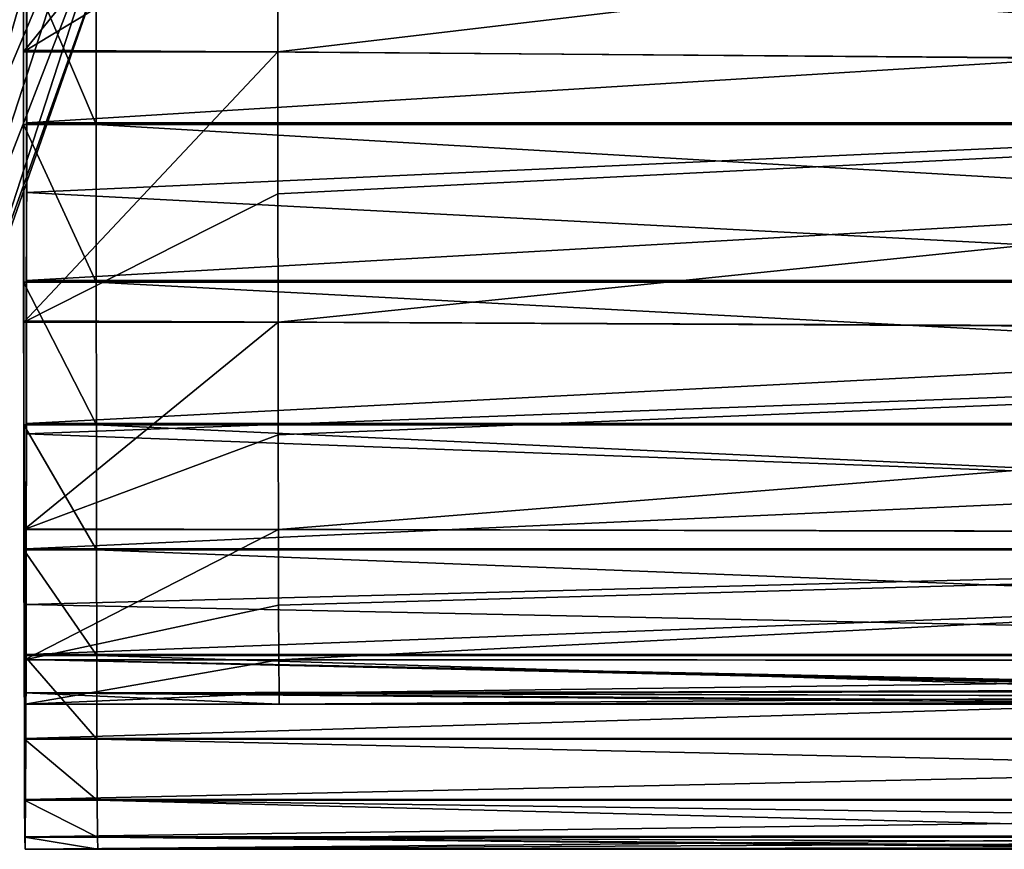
# Model space of a CAD drawing. Header units: millimetres. Extents: x -144 to 364, y -408 to 1133.
# Tile 145 of 256: x 105 to 118, y -20 to -9. Entities that reach past the tile are written whole.
import ezdxf

# ---------------------------------------------------------------- set-up
doc = ezdxf.new("R2010")
doc.units = ezdxf.units.MM
doc.header["$LTSCALE"] = 41.718519
for name, color, linetype in [('300', 7, 'CONTINUOUS'), ('301', 7, 'CONTINUOUS'), ('302', 7, 'CONTINUOUS'), ('304', 7, 'CONTINUOUS'), ('819', 7, 'CONTINUOUS'), ('820', 7, 'CONTINUOUS'), ('821', 7, 'CONTINUOUS'), ('822', 7, 'CONTINUOUS'), ('916', 7, 'CONTINUOUS')]:
    doc.layers.add(name, color=color, linetype=linetype)

msp = doc.modelspace()

# ---------------------------------------------------------------- linework, layer by layer
at = {"layer": '300', "color": 7, "linetype": 'CONTINUOUS', "true_color": 0xaaaaaa}
for points in [[(105.954, -7.065, -58.5), (103.606, -13.776, -58.5), (105.954, -7.065, -77.5), (105.954, -7.065, -58.5)], [(105.954, -7.065, -77.5), (103.606, -13.776, -58.5), (103.606, -13.776, -77.5), (105.954, -7.065, -77.5)]]:
    msp.add_3dface(points, dxfattribs=at)
at = {"layer": '301', "color": 7, "linetype": 'CONTINUOUS', "true_color": 0xaaaaaa}
for points in [[(86.527, -8.96, -57.5), (104.982, -6.83, -57.5), (88.468, -5.638, -57.5), (86.527, -8.96, -57.5)], [(104.028, -10.145, -57.5), (104.982, -6.83, -57.5), (86.527, -8.96, -57.5), (104.028, -10.145, -57.5)]]:
    msp.add_3dface(points, dxfattribs=at)
at = {"layer": '302', "color": 7, "linetype": 'CONTINUOUS', "true_color": 0xaaaaaa}
msp.add_3dface([(105.954, -7.065, -77.5), (103.606, -13.776, -77.5), (85.146, -8.541, -77.5), (105.954, -7.065, -77.5)], dxfattribs=at)
at = {"layer": '304', "color": 7, "linetype": 'CONTINUOUS', "true_color": 0xaaaaaa}
for points in [[(105.567, -6.497, -57.634), (104.028, -10.145, -57.5), (103.548, -12.711, -57.634), (105.567, -6.497, -57.634)], [(105.567, -6.497, -57.634), (103.548, -12.711, -57.634), (105.925, -6.573, -58), (105.567, -6.497, -57.634)], [(104.982, -6.83, -57.5), (104.028, -10.145, -57.5), (105.567, -6.497, -57.634), (104.982, -6.83, -57.5)], [(105.925, -6.573, -58), (103.548, -12.711, -57.634), (103.883, -12.86, -58), (105.925, -6.573, -58)], [(105.954, -7.065, -58.5), (105.925, -6.573, -58), (103.883, -12.86, -58), (105.954, -7.065, -58.5)], [(103.606, -13.776, -58.5), (105.954, -7.065, -58.5), (103.883, -12.86, -58), (103.606, -13.776, -58.5)]]:
    msp.add_3dface(points, dxfattribs=at)
at = {"layer": '819', "color": 7, "linetype": 'CONTINUOUS', "true_color": 0xaaaaaa}
for points in [[(141.645, -9.264, 15.411), (104.646, -6.877, 16.659), (141.647, -5.03, 17.261), (141.645, -9.264, 15.411)], [(108.104, -6.9, -16.605), (108.105, -9.011, -15.562), (141.603, -5.054, -17.298), (108.104, -6.9, -16.605)], [(141.603, -5.054, -17.298), (108.105, -9.011, -15.562), (141.605, -9.285, -15.442), (141.603, -5.054, -17.298)], [(104.645, -8.989, 15.619), (104.646, -6.877, 16.659), (141.645, -9.264, 15.411), (104.645, -8.989, 15.619)], [(104.643, -10.948, 14.313), (104.645, -8.989, 15.619), (141.645, -9.264, 15.411), (104.643, -10.948, 14.313)], [(108.105, -9.011, -15.562), (108.107, -10.968, -14.252), (141.605, -9.285, -15.442), (108.105, -9.011, -15.562)], [(141.641, -12.887, 12.544), (104.643, -10.948, 14.313), (141.645, -9.264, 15.411), (141.641, -12.887, 12.544)], [(108.107, -10.968, -14.252), (108.109, -12.737, -12.699), (141.605, -9.285, -15.442), (108.107, -10.968, -14.252)], [(141.605, -9.285, -15.442), (108.109, -12.737, -12.699), (141.609, -12.905, -12.571), (141.605, -9.285, -15.442)], [(104.641, -12.719, 12.762), (104.643, -10.948, 14.313), (141.641, -12.887, 12.544), (104.641, -12.719, 12.762)], [(104.639, -14.273, 10.992), (104.641, -12.719, 12.762), (141.641, -12.887, 12.544), (104.639, -14.273, 10.992)], [(108.109, -12.737, -12.699), (108.111, -14.288, -10.927), (141.609, -12.905, -12.571), (108.109, -12.737, -12.699)], [(141.636, -15.661, 8.85), (104.639, -14.273, 10.992), (141.641, -12.887, 12.544), (141.636, -15.661, 8.85)], [(108.111, -14.288, -10.927), (108.114, -15.595, -8.969), (141.609, -12.905, -12.571), (108.111, -14.288, -10.927)], [(141.609, -12.905, -12.571), (108.114, -15.595, -8.969), (141.614, -15.674, -8.873), (141.609, -12.905, -12.571)], [(104.636, -15.582, 9.036), (104.639, -14.273, 10.992), (141.636, -15.661, 8.85), (104.636, -15.582, 9.036)], [(104.634, -16.625, 6.925), (104.636, -15.582, 9.036), (141.636, -15.661, 8.85), (104.634, -16.625, 6.925)], [(141.631, -17.404, 4.572), (104.634, -16.625, 6.925), (141.636, -15.661, 8.85), (141.631, -17.404, 4.572)], [(108.114, -15.595, -8.969), (108.116, -16.635, -6.856), (141.614, -15.674, -8.873), (108.114, -15.595, -8.969)], [(108.116, -16.635, -6.856), (108.119, -17.39, -4.626), (141.614, -15.674, -8.873), (108.116, -16.635, -6.856)], [(141.614, -15.674, -8.873), (108.119, -17.39, -4.626), (141.619, -17.41, -4.592), (141.614, -15.674, -8.873)], [(104.631, -17.383, 4.696), (104.634, -16.625, 6.925), (141.631, -17.404, 4.572), (104.631, -17.383, 4.696)], [(104.628, -17.844, 2.387), (104.631, -17.383, 4.696), (123.628, -17.815, 2.575), (104.628, -17.844, 2.387)], [(104.631, -17.383, 4.696), (141.631, -17.404, 4.572), (124.629, -17.787, 2.762), (104.631, -17.383, 4.696)], [(123.628, -17.815, 2.575), (104.631, -17.383, 4.696), (123.809, -17.806, 2.638), (123.628, -17.815, 2.575)], [(123.809, -17.806, 2.638), (104.631, -17.383, 4.696), (123.994, -17.798, 2.688), (123.809, -17.806, 2.638)], [(123.994, -17.798, 2.688), (104.631, -17.383, 4.696), (124.629, -17.787, 2.762), (123.994, -17.798, 2.688)], [(108.119, -17.39, -4.626), (108.122, -17.848, -2.317), (141.619, -17.41, -4.592), (108.119, -17.39, -4.626)], [(141.619, -17.41, -4.592), (108.122, -17.848, -2.317), (124.622, -17.791, -2.738), (141.619, -17.41, -4.592)], [(104.625, -18, 0.037), (104.628, -17.844, 2.387), (108.125, -18, 0.033), (104.625, -18, 0.037)], [(122.683, -17.893, 1.959), (104.628, -17.844, 2.387), (123.628, -17.815, 2.575), (122.683, -17.893, 1.959)], [(108.125, -18, 0.033), (104.628, -17.844, 2.387), (121.875, -18, 0.015), (108.125, -18, 0.033)], [(121.875, -18, 0.015), (104.628, -17.844, 2.387), (122.065, -17.972, 1.015), (121.875, -18, 0.015)], [(122.065, -17.972, 1.015), (104.628, -17.844, 2.387), (122.683, -17.893, 1.959), (122.065, -17.972, 1.015)], [(124.622, -17.791, -2.738), (108.122, -17.848, -2.317), (123.987, -17.802, -2.663), (124.622, -17.791, -2.738)], [(123.987, -17.802, -2.663), (108.122, -17.848, -2.317), (123.802, -17.809, -2.612), (123.987, -17.802, -2.663)], [(123.802, -17.809, -2.612), (108.122, -17.848, -2.317), (123.622, -17.819, -2.549), (123.802, -17.809, -2.612)], [(123.622, -17.819, -2.549), (108.122, -17.848, -2.317), (122.678, -17.896, -1.93), (123.622, -17.819, -2.549)], [(108.122, -17.848, -2.317), (108.125, -18, 0.033), (122.678, -17.896, -1.93), (108.122, -17.848, -2.317)], [(122.678, -17.896, -1.93), (108.125, -18, 0.033), (122.062, -17.973, -0.985), (122.678, -17.896, -1.93)], [(122.062, -17.973, -0.985), (108.125, -18, 0.033), (121.875, -18, 0.015), (122.062, -17.973, -0.985)]]:
    msp.add_3dface(points, dxfattribs=at)
at = {"layer": '820', "color": 7, "linetype": 'CONTINUOUS', "true_color": 0xaaaaaa}
for points in [[(104.648, -7.641, 18.508), (104.647, -9.988, 17.352), (142.673, -7.641, 18.459), (104.648, -7.641, 18.508)], [(142.673, -7.641, 18.459), (104.647, -9.988, 17.352), (142.671, -9.988, 17.304), (142.673, -7.641, 18.459)], [(105.603, -10.012, -17.29), (105.602, -7.666, -18.449), (142.627, -10.012, -17.337), (105.603, -10.012, -17.29)], [(142.627, -10.012, -17.337), (105.602, -7.666, -18.449), (142.626, -7.666, -18.496), (142.627, -10.012, -17.337)], [(104.647, -9.988, 17.352), (104.645, -12.164, 15.9), (142.671, -9.988, 17.304), (104.647, -9.988, 17.352)], [(142.671, -9.988, 17.304), (104.645, -12.164, 15.9), (142.669, -12.164, 15.852), (142.671, -9.988, 17.304)], [(105.605, -12.186, -15.835), (105.603, -10.012, -17.29), (142.629, -12.186, -15.882), (105.605, -12.186, -15.835)], [(142.629, -12.186, -15.882), (105.603, -10.012, -17.29), (142.627, -10.012, -17.337), (142.629, -12.186, -15.882)], [(104.645, -12.164, 15.9), (104.643, -14.132, 14.177), (142.669, -12.164, 15.852), (104.645, -12.164, 15.9)], [(142.669, -12.164, 15.852), (104.643, -14.132, 14.177), (142.667, -14.132, 14.128), (142.669, -12.164, 15.852)], [(105.607, -14.152, -14.109), (105.605, -12.186, -15.835), (142.631, -14.152, -14.156), (105.607, -14.152, -14.109)], [(142.631, -14.152, -14.156), (105.605, -12.186, -15.835), (142.629, -12.186, -15.882), (142.631, -14.152, -14.156)], [(104.643, -14.132, 14.177), (104.64, -15.859, 12.211), (142.667, -14.132, 14.128), (104.643, -14.132, 14.177)], [(142.667, -14.132, 14.128), (104.64, -15.859, 12.211), (142.665, -15.859, 12.163), (142.667, -14.132, 14.128)], [(105.61, -15.875, -12.141), (105.607, -14.152, -14.109), (142.634, -15.876, -12.188), (105.61, -15.875, -12.141)], [(142.634, -15.876, -12.188), (105.607, -14.152, -14.109), (142.631, -14.152, -14.156), (142.634, -15.876, -12.188)], [(104.64, -15.859, 12.211), (104.638, -17.314, 10.037), (142.665, -15.859, 12.163), (104.64, -15.859, 12.211)], [(142.665, -15.859, 12.163), (104.638, -17.314, 10.037), (142.662, -17.314, 9.989), (142.665, -15.859, 12.163)], [(105.612, -17.327, -9.964), (105.61, -15.875, -12.141), (142.636, -17.327, -10.011), (105.612, -17.327, -9.964)], [(142.636, -17.327, -10.011), (105.61, -15.875, -12.141), (142.634, -15.876, -12.188), (142.636, -17.327, -10.011)], [(104.638, -17.314, 10.037), (104.635, -18.472, 7.691), (142.662, -17.314, 9.989), (104.638, -17.314, 10.037)], [(142.662, -17.314, 9.989), (104.635, -18.472, 7.691), (142.659, -18.472, 7.643), (142.662, -17.314, 9.989)], [(105.615, -18.483, -7.617), (105.612, -17.327, -9.964), (142.639, -18.483, -7.664), (105.615, -18.483, -7.617)], [(142.639, -18.483, -7.664), (105.612, -17.327, -9.964), (142.636, -17.327, -10.011), (142.639, -18.483, -7.664)], [(104.635, -18.472, 7.691), (104.632, -19.315, 5.215), (142.659, -18.472, 7.643), (104.635, -18.472, 7.691)], [(142.659, -18.472, 7.643), (104.632, -19.315, 5.215), (142.656, -19.315, 5.166), (142.659, -18.472, 7.643)], [(105.618, -19.322, -5.139), (105.615, -18.483, -7.617), (142.643, -19.322, -5.186), (105.618, -19.322, -5.139)], [(142.643, -19.322, -5.186), (105.615, -18.483, -7.617), (142.639, -18.483, -7.664), (142.643, -19.322, -5.186)], [(104.632, -19.315, 5.215), (104.628, -19.827, 2.649), (142.656, -19.315, 5.166), (104.632, -19.315, 5.215)], [(142.656, -19.315, 5.166), (104.628, -19.827, 2.649), (124.629, -19.808, 2.763), (142.656, -19.315, 5.166)], [(105.622, -19.831, -2.573), (105.618, -19.322, -5.139), (124.622, -19.812, -2.737), (105.622, -19.831, -2.573)], [(142.646, -19.831, -2.62), (105.618, -19.322, -5.139), (142.643, -19.322, -5.186), (142.646, -19.831, -2.62)], [(105.618, -19.322, -5.139), (142.646, -19.831, -2.62), (124.622, -19.812, -2.737), (105.618, -19.322, -5.139)], [(104.628, -19.827, 2.649), (104.625, -20, 0.039), (123.628, -19.833, 2.576), (104.628, -19.827, 2.649)], [(123.628, -19.833, 2.576), (104.625, -20, 0.039), (122.683, -19.904, 1.96), (123.628, -19.833, 2.576)], [(104.625, -20, 0.039), (122.065, -19.974, 1.017), (122.683, -19.904, 1.96), (104.625, -20, 0.039)], [(124.629, -19.808, 2.763), (104.628, -19.827, 2.649), (123.628, -19.833, 2.576), (124.629, -19.808, 2.763)], [(123.622, -19.837, -2.547), (105.622, -19.831, -2.573), (124.622, -19.812, -2.737), (123.622, -19.837, -2.547)], [(105.625, -20, 0.037), (105.622, -19.831, -2.573), (121.875, -20, 0.017), (105.625, -20, 0.037)], [(121.875, -20, 0.017), (105.622, -19.831, -2.573), (121.922, -19.994, -0.491), (121.875, -20, 0.017)], [(121.922, -19.994, -0.491), (105.622, -19.831, -2.573), (122.062, -19.976, -0.983), (121.922, -19.994, -0.491)], [(122.062, -19.976, -0.983), (105.622, -19.831, -2.573), (122.678, -19.907, -1.929), (122.062, -19.976, -0.983)], [(122.678, -19.907, -1.929), (105.622, -19.831, -2.573), (123.622, -19.837, -2.547), (122.678, -19.907, -1.929)], [(122.065, -19.974, 1.017), (104.625, -20, 0.039), (121.923, -19.993, 0.524), (122.065, -19.974, 1.017)], [(104.625, -20, 0.039), (105.625, -20, 0.037), (121.923, -19.993, 0.524), (104.625, -20, 0.039)], [(121.923, -19.993, 0.524), (105.625, -20, 0.037), (121.875, -20, 0.017), (121.923, -19.993, 0.524)]]:
    msp.add_3dface(points, dxfattribs=at)
at = {"layer": '821', "color": 7, "linetype": 'CONTINUOUS', "true_color": 0xaaaaaa}
for points in [[(104.605, -9.011, -15.557), (108.103, -4.671, -17.363), (104.603, -4.671, -17.359), (104.605, -9.011, -15.557)], [(108.104, -6.9, -16.605), (108.103, -4.671, -17.363), (104.605, -9.011, -15.557), (108.104, -6.9, -16.605)], [(108.105, -9.011, -15.562), (108.104, -6.9, -16.605), (104.605, -9.011, -15.557), (108.105, -9.011, -15.562)], [(104.609, -12.737, -12.694), (108.105, -9.011, -15.562), (104.605, -9.011, -15.557), (104.609, -12.737, -12.694)], [(108.107, -10.968, -14.252), (108.105, -9.011, -15.562), (104.609, -12.737, -12.694), (108.107, -10.968, -14.252)], [(108.109, -12.737, -12.699), (108.107, -10.968, -14.252), (104.609, -12.737, -12.694), (108.109, -12.737, -12.699)], [(104.614, -15.595, -8.964), (108.109, -12.737, -12.699), (104.609, -12.737, -12.694), (104.614, -15.595, -8.964)], [(108.111, -14.288, -10.927), (108.109, -12.737, -12.699), (104.614, -15.595, -8.964), (108.111, -14.288, -10.927)], [(108.114, -15.595, -8.969), (108.111, -14.288, -10.927), (104.614, -15.595, -8.964), (108.114, -15.595, -8.969)], [(104.619, -17.39, -4.622), (108.114, -15.595, -8.969), (104.614, -15.595, -8.964), (104.619, -17.39, -4.622)], [(108.116, -16.635, -6.856), (108.114, -15.595, -8.969), (104.619, -17.39, -4.622), (108.116, -16.635, -6.856)], [(108.119, -17.39, -4.626), (108.116, -16.635, -6.856), (104.619, -17.39, -4.622), (108.119, -17.39, -4.626)], [(104.625, -18, 0.037), (108.119, -17.39, -4.626), (104.619, -17.39, -4.622), (104.625, -18, 0.037)], [(104.625, -18, 0.037), (108.122, -17.848, -2.317), (108.119, -17.39, -4.626), (104.625, -18, 0.037)], [(104.625, -18, 0.037), (108.125, -18, 0.033), (108.122, -17.848, -2.317), (104.625, -18, 0.037)]]:
    msp.add_3dface(points, dxfattribs=at)
at = {"layer": '822', "color": 7, "linetype": 'CONTINUOUS', "true_color": 0xaaaaaa}
for points in [[(105.602, -7.666, -18.449), (105.603, -10.012, -17.29), (104.602, -7.666, -18.447), (105.602, -7.666, -18.449)], [(104.602, -7.666, -18.447), (105.603, -10.012, -17.29), (104.603, -10.012, -17.289), (104.602, -7.666, -18.447)], [(105.603, -10.012, -17.29), (105.605, -12.186, -15.835), (104.603, -10.012, -17.289), (105.603, -10.012, -17.29)], [(104.603, -10.012, -17.289), (105.605, -12.186, -15.835), (104.605, -12.186, -15.834), (104.603, -10.012, -17.289)], [(105.605, -12.186, -15.835), (105.607, -14.152, -14.109), (104.605, -12.186, -15.834), (105.605, -12.186, -15.835)], [(104.605, -12.186, -15.834), (105.607, -14.152, -14.109), (104.607, -14.152, -14.108), (104.605, -12.186, -15.834)], [(105.607, -14.152, -14.109), (105.61, -15.875, -12.141), (104.607, -14.152, -14.108), (105.607, -14.152, -14.109)], [(104.607, -14.152, -14.108), (105.61, -15.875, -12.141), (104.61, -15.875, -12.139), (104.607, -14.152, -14.108)], [(105.61, -15.875, -12.141), (105.612, -17.327, -9.964), (104.61, -15.875, -12.139), (105.61, -15.875, -12.141)], [(104.61, -15.875, -12.139), (105.612, -17.327, -9.964), (104.612, -17.327, -9.963), (104.61, -15.875, -12.139)], [(105.612, -17.327, -9.964), (105.615, -18.483, -7.617), (104.612, -17.327, -9.963), (105.612, -17.327, -9.964)], [(104.612, -17.327, -9.963), (105.615, -18.483, -7.617), (104.615, -18.483, -7.616), (104.612, -17.327, -9.963)], [(105.615, -18.483, -7.617), (105.618, -19.322, -5.139), (104.615, -18.483, -7.616), (105.615, -18.483, -7.617)], [(104.615, -18.483, -7.616), (105.618, -19.322, -5.139), (104.618, -19.322, -5.138), (104.615, -18.483, -7.616)], [(105.618, -19.322, -5.139), (105.622, -19.831, -2.573), (104.618, -19.322, -5.138), (105.618, -19.322, -5.139)], [(104.618, -19.322, -5.138), (105.622, -19.831, -2.573), (104.622, -19.831, -2.572), (104.618, -19.322, -5.138)], [(105.622, -19.831, -2.573), (105.625, -20, 0.037), (104.622, -19.831, -2.572), (105.622, -19.831, -2.573)], [(105.625, -20, 0.037), (104.625, -20, 0.039), (104.622, -19.831, -2.572), (105.625, -20, 0.037)]]:
    msp.add_3dface(points, dxfattribs=at)
at = {"layer": '916', "color": 7, "linetype": 'CONTINUOUS', "true_color": 0x323232}
for points in [[(104.603, -4.671, -17.359), (104.602, -0.012, -17.975), (104.603, -10.012, -17.289), (104.603, -4.671, -17.359)], [(104.602, -0.012, -17.975), (104.602, -7.666, -18.447), (104.603, -10.012, -17.289), (104.602, -0.012, -17.975)], [(104.605, -9.011, -15.557), (104.603, -4.671, -17.359), (104.605, -12.186, -15.834), (104.605, -9.011, -15.557)], [(104.603, -4.671, -17.359), (104.603, -10.012, -17.289), (104.605, -12.186, -15.834), (104.603, -4.671, -17.359)], [(104.647, -4.647, 17.415), (104.646, -6.877, 16.659), (104.647, -9.988, 17.352), (104.647, -4.647, 17.415)], [(104.647, -4.647, 17.415), (104.647, -9.988, 17.352), (104.648, -7.641, 18.508), (104.647, -4.647, 17.415)], [(104.646, -6.877, 16.659), (104.645, -8.989, 15.619), (104.645, -12.164, 15.9), (104.646, -6.877, 16.659)], [(104.646, -6.877, 16.659), (104.645, -12.164, 15.9), (104.647, -9.988, 17.352), (104.646, -6.877, 16.659)], [(104.609, -12.737, -12.694), (104.605, -9.011, -15.557), (104.607, -14.152, -14.108), (104.609, -12.737, -12.694)], [(104.605, -9.011, -15.557), (104.605, -12.186, -15.834), (104.607, -14.152, -14.108), (104.605, -9.011, -15.557)], [(104.645, -8.989, 15.619), (104.643, -10.948, 14.313), (104.645, -12.164, 15.9), (104.645, -8.989, 15.619)], [(104.643, -10.948, 14.313), (104.641, -12.719, 12.762), (104.643, -14.132, 14.177), (104.643, -10.948, 14.313)], [(104.643, -10.948, 14.313), (104.643, -14.132, 14.177), (104.645, -12.164, 15.9), (104.643, -10.948, 14.313)], [(104.609, -12.737, -12.694), (104.607, -14.152, -14.108), (104.61, -15.875, -12.139), (104.609, -12.737, -12.694)], [(104.614, -15.595, -8.964), (104.609, -12.737, -12.694), (104.612, -17.327, -9.963), (104.614, -15.595, -8.964)], [(104.609, -12.737, -12.694), (104.61, -15.875, -12.139), (104.612, -17.327, -9.963), (104.609, -12.737, -12.694)], [(104.641, -12.719, 12.762), (104.639, -14.273, 10.992), (104.64, -15.859, 12.211), (104.641, -12.719, 12.762)], [(104.641, -12.719, 12.762), (104.64, -15.859, 12.211), (104.643, -14.132, 14.177), (104.641, -12.719, 12.762)], [(104.639, -14.273, 10.992), (104.636, -15.582, 9.036), (104.638, -17.314, 10.037), (104.639, -14.273, 10.992)], [(104.639, -14.273, 10.992), (104.638, -17.314, 10.037), (104.64, -15.859, 12.211), (104.639, -14.273, 10.992)], [(104.636, -15.582, 9.036), (104.634, -16.625, 6.925), (104.635, -18.472, 7.691), (104.636, -15.582, 9.036)], [(104.636, -15.582, 9.036), (104.635, -18.472, 7.691), (104.638, -17.314, 10.037), (104.636, -15.582, 9.036)], [(104.614, -15.595, -8.964), (104.612, -17.327, -9.963), (104.615, -18.483, -7.616), (104.614, -15.595, -8.964)], [(104.619, -17.39, -4.622), (104.614, -15.595, -8.964), (104.618, -19.322, -5.138), (104.619, -17.39, -4.622)], [(104.614, -15.595, -8.964), (104.615, -18.483, -7.616), (104.618, -19.322, -5.138), (104.614, -15.595, -8.964)], [(104.634, -16.625, 6.925), (104.631, -17.383, 4.696), (104.632, -19.315, 5.215), (104.634, -16.625, 6.925)], [(104.634, -16.625, 6.925), (104.632, -19.315, 5.215), (104.635, -18.472, 7.691), (104.634, -16.625, 6.925)], [(104.619, -17.39, -4.622), (104.618, -19.322, -5.138), (104.622, -19.831, -2.572), (104.619, -17.39, -4.622)], [(104.625, -20, 0.039), (104.625, -18, 0.037), (104.619, -17.39, -4.622), (104.625, -20, 0.039)], [(104.625, -20, 0.039), (104.619, -17.39, -4.622), (104.622, -19.831, -2.572), (104.625, -20, 0.039)], [(104.631, -17.383, 4.696), (104.628, -17.844, 2.387), (104.628, -19.827, 2.649), (104.631, -17.383, 4.696)], [(104.631, -17.383, 4.696), (104.628, -19.827, 2.649), (104.632, -19.315, 5.215), (104.631, -17.383, 4.696)], [(104.628, -17.844, 2.387), (104.625, -18, 0.037), (104.628, -19.827, 2.649), (104.628, -17.844, 2.387)], [(104.625, -18, 0.037), (104.625, -20, 0.039), (104.628, -19.827, 2.649), (104.625, -18, 0.037)]]:
    msp.add_3dface(points, dxfattribs=at)

doc.saveas('drawing.dxf')
